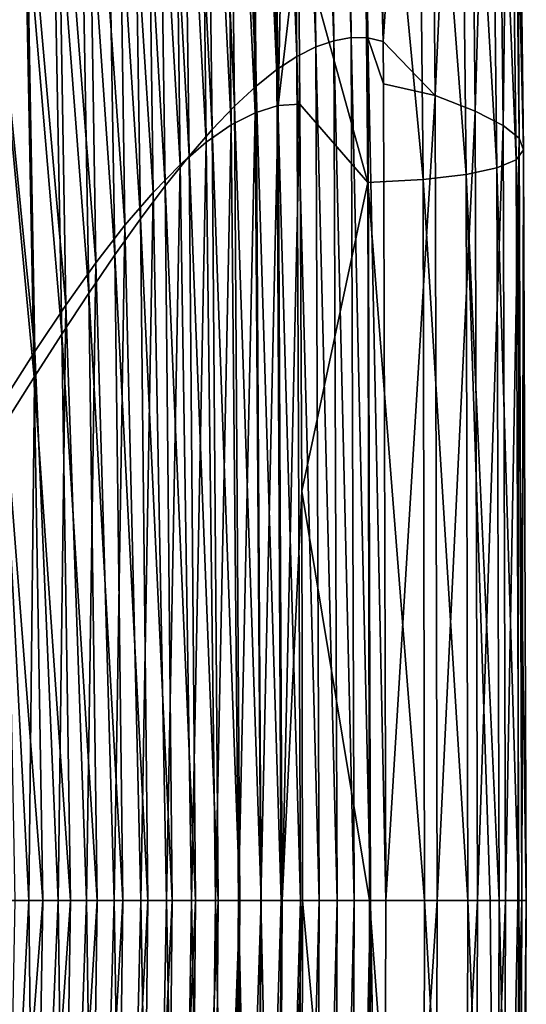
# Model space of a CAD drawing. Header units: metres. Extents: x -128 to 146, y -23 to 80.
# Tile 98 of 113: x 144.855 to 145.664, y -0.166 to 1.408. Entities that reach past the tile are written whole.
import ezdxf

# ---------------------------------------------------------------- set-up
doc = ezdxf.new("R2010")
doc.units = ezdxf.units.M
doc.layers.add('solid_509241_SW0001', color=7, linetype='CONTINUOUS')

msp = doc.modelspace()

# ---------------------------------------------------------------- linework, layer by layer
at = {"layer": 'solid_509241_SW0001'}
for points in [[(145.356918, 1.37435, -3.590069), (145.344543, 2.633446, -3.476146), (145.315384, 2.613809, -2.301102)], [(145.384521, 1.379157, -4.74243), (145.372253, 2.643131, -4.646834), (145.344543, 2.633446, -3.476146)], [(145.356918, 1.37435, -3.590069), (145.384521, 1.379157, -4.74243), (145.344543, 2.633446, -3.476146)], [(145.410736, 1.378922, -5.891635), (145.398499, 2.643175, -5.811949), (145.372253, 2.643131, -4.646834)], [(145.384521, 1.379157, -4.74243), (145.410736, 1.378922, -5.891635), (145.372253, 2.643131, -4.646834)], [(145.398499, 2.643175, -5.811949), (145.435577, 1.372956, -7.037212), (145.42511, 2.495273, -6.980529)], [(145.410736, 1.378922, -5.891635), (145.435577, 1.372956, -7.037212), (145.398499, 2.643175, -5.811949)], [(145.327927, 1.364324, -2.435213), (145.315384, 2.613809, -2.301102), (145.28479, 2.583959, -1.122978)], [(145.327927, 1.364324, -2.435213), (145.356918, 1.37435, -3.590069), (145.315384, 2.613809, -2.301102)], [(145.297546, 1.348927, -1.278556), (145.28479, 2.583959, -1.122978), (145.252762, 2.543731, 0.05698)], [(145.297546, 1.348927, -1.278556), (145.327927, 1.364324, -2.435213), (145.28479, 2.583959, -1.122978)], [(145.265808, 1.32806, -0.12078), (145.252762, 2.543731, 0.05698), (145.21933, 2.49306, 1.237529)], [(145.265808, 1.32806, -0.12078), (145.297546, 1.348927, -1.278556), (145.252762, 2.543731, 0.05698)], [(145.232727, 1.301682, 1.037435), (145.21933, 2.49306, 1.237529), (145.18454, 2.431984, 2.417398)], [(145.232727, 1.301682, 1.037435), (145.265808, 1.32806, -0.12078), (145.21933, 2.49306, 1.237529)], [(145.42511, 2.495273, -6.980529), (145.435577, 1.372956, -7.037212), (145.507278, 2.457419, -11.376132)], [(145.435577, 1.372956, -7.037212), (145.518539, 1.286897, -11.396841), (145.507278, 2.457419, -11.376132)], [(145.507278, 2.457419, -11.376132), (145.518539, 1.286897, -11.396841), (145.570724, 2.410876, -15.775793)], [(145.198303, 1.269804, 2.195389), (145.18454, 2.431984, 2.417398), (145.148438, 2.360642, 3.595273)], [(145.198303, 1.269804, 2.195389), (145.232727, 1.301682, 1.037435), (145.18454, 2.431984, 2.417398)], [(145.21904, 2.40272, -57.677616), (145.25563, 2.425293, -56.376255), (145.267807, 1.27052, -56.288677)], [(145.25563, 2.425293, -56.376255), (145.290558, 2.415935, -55.082745), (145.267807, 1.27052, -56.288677)], [(145.290558, 2.415935, -55.082745), (145.300491, 1.549209, -55.025494), (145.267807, 1.27052, -56.288677)], [(145.518539, 1.286897, -11.396841), (145.582535, 1.261867, -15.775525), (145.570724, 2.410876, -15.775793)], [(145.570724, 2.410876, -15.775793), (145.582535, 1.261867, -15.775525), (145.614731, 2.368094, -20.140692)], [(145.180588, 2.365164, -58.985847), (145.21904, 2.40272, -57.677616), (145.231277, 1.259047, -57.56913)], [(145.21904, 2.40272, -57.677616), (145.267807, 1.27052, -56.288677), (145.231277, 1.259047, -57.56913)], [(145.162567, 1.232497, 3.352361), (145.148438, 2.360642, 3.595273), (145.111069, 2.279276, 4.769825)], [(145.140305, 2.312126, -60.298111), (145.180588, 2.365164, -58.985847), (145.193008, 1.239666, -58.853615)], [(145.162567, 1.232497, 3.352361), (145.198303, 1.269804, 2.195389), (145.148438, 2.360642, 3.595273)], [(145.180588, 2.365164, -58.985847), (145.231277, 1.259047, -57.56913), (145.193008, 1.239666, -58.853615)], [(145.582535, 1.261867, -15.775525), (145.627197, 1.238952, -20.134773), (145.614731, 2.368094, -20.140692)], [(145.614731, 2.368094, -20.140692), (145.627197, 1.238952, -20.134773), (145.639801, 2.329292, -24.48041)], [(145.627197, 1.238952, -20.134773), (145.652786, 1.218276, -24.479946), (145.639801, 2.329292, -24.48041)], [(145.639801, 2.329292, -24.48041), (145.652786, 1.218276, -24.479946), (145.646393, 2.294722, -28.806328)], [(145.098267, 2.243372, -61.611649), (145.140305, 2.312126, -60.298111), (145.153, 1.212079, -60.140556)], [(145.140305, 2.312126, -60.298111), (145.193008, 1.239666, -58.853615), (145.153, 1.212079, -60.140556)], [(145.646393, 2.294722, -28.806328), (145.659592, 1.199979, -28.817406), (145.634766, 2.26458, -33.130421)], [(145.652786, 1.218276, -24.479946), (145.659592, 1.199979, -28.817406), (145.646393, 2.294722, -28.806328)], [(145.125549, 1.189886, 4.507621), (145.111069, 2.279276, 4.769825), (145.072464, 2.188221, 5.939734)], [(145.125549, 1.189886, 4.507621), (145.162567, 1.232497, 3.352361), (145.111069, 2.279276, 4.769825)], [(145.634766, 2.26458, -33.130421), (145.647736, 1.184175, -33.153839), (145.604874, 2.23895, -37.4641)], [(145.659592, 1.199979, -28.817406), (145.647736, 1.184175, -33.153839), (145.634766, 2.26458, -33.130421)], [(145.05455, 2.158961, -62.923729), (145.098267, 2.243372, -61.611649), (145.111313, 1.176136, -61.428429)], [(145.098267, 2.243372, -61.611649), (145.153, 1.212079, -60.140556), (145.111313, 1.176136, -61.428429)], [(145.604874, 2.23895, -37.4641), (145.617203, 1.170909, -37.495625), (145.556335, 2.218157, -41.81744)], [(145.647736, 1.184175, -33.153839), (145.617203, 1.170909, -37.495625), (145.604874, 2.23895, -37.4641)], [(145.556335, 2.218157, -41.81744), (145.56778, 1.160363, -41.848381), (145.488647, 2.202306, -46.198822)], [(145.617203, 1.170909, -37.495625), (145.56778, 1.160363, -41.848381), (145.556335, 2.218157, -41.81744)], [(145.08728, 1.142152, 5.660443), (145.072464, 2.188221, 5.939734), (145.0327, 2.087913, 7.103724)], [(145.08728, 1.142152, 5.660443), (145.125549, 1.189886, 4.507621), (145.072464, 2.188221, 5.939734)], [(145.40123, 2.191463, -50.614609), (145.411087, 1.147645, -50.60437), (145.300491, 1.549209, -55.025494)], [(145.488647, 2.202306, -46.198822), (145.499191, 1.152597, -46.216782), (145.40123, 2.191463, -50.614609)], [(145.499191, 1.152597, -46.216782), (145.411087, 1.147645, -50.60437), (145.40123, 2.191463, -50.614609)], [(145.56778, 1.160363, -41.848381), (145.499191, 1.152597, -46.216782), (145.488647, 2.202306, -46.198822)], [(145.009277, 2.059259, -64.231529), (145.05455, 2.158961, -62.923729), (145.067978, 1.131855, -62.715714)], [(145.05455, 2.158961, -62.923729), (145.111313, 1.176136, -61.428429), (145.067978, 1.131855, -62.715714)], [(145.047791, 1.089526, 6.810125), (145.0327, 2.087913, 7.103724), (144.991821, 1.978876, 8.260586)], [(145.047791, 1.089526, 6.810125), (145.08728, 1.142152, 5.660443), (145.0327, 2.087913, 7.103724)], [(144.96254, 1.944921, -65.532211), (145.009277, 2.059259, -64.231529), (145.023071, 1.079421, -64.000832)], [(145.009277, 2.059259, -64.231529), (145.067978, 1.131855, -62.715714), (145.023071, 1.079421, -64.000832)], [(145.007126, 1.032293, 7.956005), (144.991821, 1.978876, 8.260586), (144.94989, 1.861728, 9.409211)], [(145.007126, 1.032293, 7.956005), (145.047791, 1.089526, 6.810125), (144.991821, 1.978876, 8.260586)], [(144.914474, 1.816883, -66.823044), (144.96254, 1.944921, -65.532211), (144.976639, 1.019186, -65.282211)], [(144.96254, 1.944921, -65.532211), (145.023071, 1.079421, -64.000832), (144.976639, 1.019186, -65.282211)], [(144.965286, 0.970786, 9.097476), (144.94989, 1.861728, 9.409211), (144.906967, 1.737171, 10.548615)], [(144.965286, 0.970786, 9.097476), (145.007126, 1.032293, 7.956005), (144.94989, 1.861728, 9.409211)], [(144.865173, 1.676336, -68.101532), (144.914474, 1.816883, -66.823044), (144.928772, 0.951657, -66.558327)], [(144.914474, 1.816883, -66.823044), (144.976639, 1.019186, -65.282211), (144.928772, 0.951657, -66.558327)], [(144.922333, 0.905386, 10.233999), (144.906967, 1.737171, 10.548615), (144.863113, 1.605979, 11.677953)], [(144.922333, 0.905386, 10.233999), (144.965286, 0.970786, 9.097476), (144.906967, 1.737171, 10.548615)], [(144.814804, 1.524716, -69.365486), (144.865173, 1.676336, -68.101532), (144.879517, 0.877485, -67.827797)], [(144.865173, 1.676336, -68.101532), (144.928772, 0.951657, -66.558327), (144.879517, 0.877485, -67.827797)], [(144.878281, 0.836512, 11.365114), (144.863113, 1.605979, 11.677953), (144.81839, 1.468974, 12.796511)], [(144.878281, 0.836512, 11.365114), (144.922333, 0.905386, 10.233999), (144.863113, 1.605979, 11.677953)], [(145.300491, 1.549209, -55.025494), (145.302551, 1.272943, -55.013561), (145.267807, 1.27052, -56.288677)], [(145.411087, 1.147645, -50.60437), (145.302551, 1.272943, -55.013561), (145.300491, 1.549209, -55.025494)], [(144.814804, 1.524716, -69.365486), (144.879517, 0.877485, -67.827797), (144.828949, 0.797456, -69.089409)], [(144.833176, 0.764609, 12.490435), (144.878281, 0.836512, 11.365114), (144.81839, 1.468974, 12.796511)], [(145.361908, 0, -3.66594), (145.356918, 1.37435, -3.590069), (145.327927, 1.364324, -2.435213)], [(145.389084, 0, -4.796917), (145.384521, 1.379157, -4.74243), (145.356918, 1.37435, -3.590069)], [(145.361908, 0, -3.66594), (145.389084, 0, -4.796917), (145.356918, 1.37435, -3.590069)], [(145.414978, 0, -5.927919), (145.410736, 1.378922, -5.891635), (145.384521, 1.379157, -4.74243)], [(145.389084, 0, -4.796917), (145.414978, 0, -5.927919), (145.384521, 1.379157, -4.74243)], [(145.410736, 1.378922, -5.891635), (145.43959, 0, -7.058945), (145.435974, 1.305567, -7.039392)], [(145.414978, 0, -5.927919), (145.43959, 0, -7.058945), (145.410736, 1.378922, -5.891635)], [(145.410736, 1.378922, -5.891635), (145.435974, 1.305567, -7.039392), (145.435577, 1.372956, -7.037212)], [(145.435577, 1.372956, -7.037212), (145.435974, 1.305567, -7.039392), (145.518539, 1.286897, -11.396841)], [(145.333466, 0, -2.53499), (145.327927, 1.364324, -2.435213), (145.297546, 1.348927, -1.278556)], [(145.333466, 0, -2.53499), (145.361908, 0, -3.66594), (145.327927, 1.364324, -2.435213)], [(145.303726, 0, -1.404069), (145.297546, 1.348927, -1.278556), (145.265808, 1.32806, -0.12078)], [(145.303726, 0, -1.404069), (145.333466, 0, -2.53499), (145.297546, 1.348927, -1.278556)], [(145.27272, 0, -0.273178), (145.265808, 1.32806, -0.12078), (145.232727, 1.301682, 1.037435)], [(145.27272, 0, -0.273178), (145.303726, 0, -1.404069), (145.265808, 1.32806, -0.12078)], [(145.240417, 0, 0.857683), (145.232727, 1.301682, 1.037435), (145.198303, 1.269804, 2.195389)], [(145.240417, 0, 0.857683), (145.27272, 0, -0.273178), (145.232727, 1.301682, 1.037435)], [(145.435974, 1.305567, -7.039392), (145.43959, 0, -7.058945), (145.518539, 1.286897, -11.396841)], [(145.43959, 0, -7.058945), (145.521774, 0, -11.376648), (145.518539, 1.286897, -11.396841)], [(145.518539, 1.286897, -11.396841), (145.521774, 0, -11.376648), (145.582535, 1.261867, -15.775525)], [(145.206848, 0, 1.988514), (145.198303, 1.269804, 2.195389), (145.162567, 1.232497, 3.352361)], [(145.193008, 1.239666, -58.853615), (145.231277, 1.259047, -57.56913), (145.204437, 0, -58.568516)], [(145.206848, 0, 1.988514), (145.240417, 0, 0.857683), (145.198303, 1.269804, 2.195389)], [(145.231277, 1.259047, -57.56913), (145.239899, 0, -57.375885), (145.204437, 0, -58.568516)], [(145.231277, 1.259047, -57.56913), (145.267807, 1.27052, -56.288677), (145.239899, 0, -57.375885)], [(145.267807, 1.27052, -56.288677), (145.273941, 0, -56.18322), (145.239899, 0, -57.375885)], [(145.267807, 1.27052, -56.288677), (145.302551, 1.272943, -55.013561), (145.273941, 0, -56.18322)], [(145.302551, 1.272943, -55.013561), (145.305557, 0.654257, -54.996292), (145.273941, 0, -56.18322)], [(145.411087, 1.147645, -50.60437), (145.305557, 0.654257, -54.996292), (145.302551, 1.272943, -55.013561)], [(145.521774, 0, -11.376648), (145.585861, 0, -15.738312), (145.582535, 1.261867, -15.775525)], [(145.582535, 1.261867, -15.775525), (145.585861, 0, -15.738312), (145.627197, 1.238952, -20.134773)], [(145.172012, 0, 3.119312), (145.162567, 1.232497, 3.352361), (145.125549, 1.189886, 4.507621)], [(145.153, 1.212079, -60.140556), (145.193008, 1.239666, -58.853615), (145.167542, 0, -59.761105)], [(145.172012, 0, 3.119312), (145.206848, 0, 1.988514), (145.162567, 1.232497, 3.352361)], [(145.193008, 1.239666, -58.853615), (145.204437, 0, -58.568516), (145.167542, 0, -59.761105)], [(145.585861, 0, -15.738312), (145.63092, 0, -20.100332), (145.627197, 1.238952, -20.134773)], [(145.627197, 1.238952, -20.134773), (145.63092, 0, -20.100332), (145.652786, 1.218276, -24.479946)], [(145.111313, 1.176136, -61.428429), (145.153, 1.212079, -60.140556), (145.129242, 0, -60.953651)], [(145.153, 1.212079, -60.140556), (145.167542, 0, -59.761105), (145.129242, 0, -60.953651)], [(145.63092, 0, -20.100332), (145.650543, 0, -23.035892), (145.652786, 1.218276, -24.479946)], [(145.650543, 0, -23.035892), (145.656967, 0, -24.462542), (145.652786, 1.218276, -24.479946)], [(145.652786, 1.218276, -24.479946), (145.656967, 0, -24.462542), (145.659592, 1.199979, -28.817406)], [(145.659592, 1.199979, -28.817406), (145.663971, 0, -28.824787), (145.647736, 1.184175, -33.153839)], [(145.656967, 0, -24.462542), (145.663971, 0, -28.824787), (145.659592, 1.199979, -28.817406)], [(145.13588, 0, 4.250073), (145.125549, 1.189886, 4.507621), (145.08728, 1.142152, 5.660443)], [(145.13588, 0, 4.250073), (145.172012, 0, 3.119312), (145.125549, 1.189886, 4.507621)], [(145.647736, 1.184175, -33.153839), (145.651947, 0, -33.187031), (145.617203, 1.170909, -37.495625)], [(145.663971, 0, -28.824787), (145.651947, 0, -33.187031), (145.647736, 1.184175, -33.153839)], [(145.067978, 1.131855, -62.715714), (145.111313, 1.176136, -61.428429), (145.089508, 0, -62.146152)], [(145.111313, 1.176136, -61.428429), (145.129242, 0, -60.953651), (145.089508, 0, -62.146152)], [(145.617203, 1.170909, -37.495625), (145.620895, 0, -37.549171), (145.56778, 1.160363, -41.848381)], [(145.651947, 0, -33.187031), (145.620895, 0, -37.549171), (145.617203, 1.170909, -37.495625)], [(145.499191, 1.152597, -46.216782), (145.501709, 0, -46.272877), (145.411087, 1.147645, -50.60437)], [(145.56778, 1.160363, -41.848381), (145.570816, 0, -41.911171), (145.499191, 1.152597, -46.216782)], [(145.570816, 0, -41.911171), (145.501709, 0, -46.272877), (145.499191, 1.152597, -46.216782)], [(145.606186, 0, -39.014984), (145.570816, 0, -41.911171), (145.56778, 1.160363, -41.848381)], [(145.620895, 0, -37.549171), (145.606186, 0, -39.014984), (145.56778, 1.160363, -41.848381)], [(145.098465, 0, 5.380795), (145.08728, 1.142152, 5.660443), (145.047791, 1.089526, 6.810125)], [(145.098465, 0, 5.380795), (145.13588, 0, 4.250073), (145.08728, 1.142152, 5.660443)], [(145.411087, 1.147645, -50.60437), (145.413589, 0, -50.634125), (145.305557, 0.654257, -54.996292)], [(145.501709, 0, -46.272877), (145.413589, 0, -50.634125), (145.411087, 1.147645, -50.60437)], [(145.023071, 1.079421, -64.000832), (145.067978, 1.131855, -62.715714), (145.048355, 0, -63.338612)], [(145.067978, 1.131855, -62.715714), (145.089508, 0, -62.146152), (145.048355, 0, -63.338612)], [(145.059784, 0, 6.511475), (145.047791, 1.089526, 6.810125), (145.007126, 1.032293, 7.956005)], [(145.059784, 0, 6.511475), (145.098465, 0, 5.380795), (145.047791, 1.089526, 6.810125)], [(144.976639, 1.019186, -65.282211), (145.023071, 1.079421, -64.000832), (145.005768, 0, -64.531021)], [(145.023071, 1.079421, -64.000832), (145.048355, 0, -63.338612), (145.005768, 0, -64.531021)], [(145.019806, 0, 7.642107), (145.007126, 1.032293, 7.956005), (144.965286, 0.970786, 9.097476)], [(145.019806, 0, 7.642107), (145.059784, 0, 6.511475), (145.007126, 1.032293, 7.956005)], [(144.928772, 0.951657, -66.558327), (144.976639, 1.019186, -65.282211), (144.961777, 0, -65.723389)], [(144.976639, 1.019186, -65.282211), (145.005768, 0, -64.531021), (144.961777, 0, -65.723389)], [(144.978561, 0, 8.772693), (144.965286, 0.970786, 9.097476), (144.922333, 0.905386, 10.233999)], [(144.978561, 0, 8.772693), (145.019806, 0, 7.642107), (144.965286, 0.970786, 9.097476)], [(144.879517, 0.877485, -67.827797), (144.928772, 0.951657, -66.558327), (144.916351, 0, -66.91571)], [(144.928772, 0.951657, -66.558327), (144.961777, 0, -65.723389), (144.916351, 0, -66.91571)], [(144.93605, 0, 9.903234), (144.922333, 0.905386, 10.233999), (144.878281, 0.836512, 11.365114)], [(144.93605, 0, 9.903234), (144.978561, 0, 8.772693), (144.922333, 0.905386, 10.233999)], [(144.828949, 0.797456, -69.089409), (144.879517, 0.877485, -67.827797), (144.869507, 0, -68.107971)], [(144.879517, 0.877485, -67.827797), (144.916351, 0, -66.91571), (144.869507, 0, -68.107971)], [(144.892242, 0, 11.033727), (144.878281, 0.836512, 11.365114), (144.833176, 0.764609, 12.490435)], [(144.892242, 0, 11.033727), (144.93605, 0, 9.903234), (144.878281, 0.836512, 11.365114)], [(144.828949, 0.797456, -69.089409), (144.869507, 0, -68.107971), (144.821228, 0, -69.300171)], [(144.847153, 0, 12.164167), (144.892242, 0, 11.033727), (144.833176, 0.764609, 12.490435)], [(145.305557, 0.654257, -54.996292), (145.306549, 0, -54.990513), (145.273941, 0, -56.18322)], [(145.413589, 0, -50.634125), (145.306549, 0, -54.990513), (145.305557, 0.654257, -54.996292)], [(144.828949, -0.797451, -69.08947), (144.821228, 0, -69.300171), (144.869507, 0, -68.107971)], [(144.828949, -0.797451, -69.08947), (144.869507, 0, -68.107971), (144.879517, -0.877481, -67.827858)], [(144.833176, -0.764616, 12.490323), (144.892242, 0, 11.033727), (144.847153, 0, 12.164167)], [(144.833176, -0.764616, 12.490323), (144.878281, -0.836518, 11.365008), (144.892242, 0, 11.033727)], [(144.879517, -0.877481, -67.827858), (144.869507, 0, -68.107971), (144.916351, 0, -66.91571)], [(144.878281, -0.836518, 11.365008), (144.93605, 0, 9.903234), (144.892242, 0, 11.033727)], [(144.878281, -0.836518, 11.365008), (144.922333, -0.905392, 10.2339), (144.93605, 0, 9.903234)], [(144.879517, -0.877481, -67.827858), (144.916351, 0, -66.91571), (144.928772, -0.951654, -66.55838)], [(144.928772, -0.951654, -66.55838), (144.916351, 0, -66.91571), (144.961777, 0, -65.723389)], [(144.922333, -0.905392, 10.2339), (144.978561, 0, 8.772693), (144.93605, 0, 9.903234)], [(144.922333, -0.905392, 10.2339), (144.965286, -0.970791, 9.097383), (144.978561, 0, 8.772693)], [(144.928772, -0.951654, -66.55838), (144.961777, 0, -65.723389), (144.976639, -1.019184, -65.282257)], [(144.976639, -1.019184, -65.282257), (144.961777, 0, -65.723389), (145.005768, 0, -64.531021)], [(144.965286, -0.970791, 9.097383), (145.019806, 0, 7.642107), (144.978561, 0, 8.772693)], [(144.965286, -0.970791, 9.097383), (145.007126, -1.032298, 7.955918), (145.019806, 0, 7.642107)], [(144.976639, -1.019184, -65.282257), (145.005768, 0, -64.531021), (145.023071, -1.079419, -64.000877)], [(145.023071, -1.079419, -64.000877), (145.005768, 0, -64.531021), (145.048355, 0, -63.338612)], [(145.007126, -1.032298, 7.955918), (145.059784, 0, 6.511475), (145.019806, 0, 7.642107)], [(145.007126, -1.032298, 7.955918), (145.047806, -1.08953, 6.810044), (145.059784, 0, 6.511475)], [(145.023071, -1.079419, -64.000877), (145.048355, 0, -63.338612), (145.067978, -1.131853, -62.715748)], [(145.047806, -1.08953, 6.810044), (145.098465, 0, 5.380795), (145.059784, 0, 6.511475)], [(145.047806, -1.08953, 6.810044), (145.087296, -1.142155, 5.660368), (145.098465, 0, 5.380795)], [(145.067978, -1.131853, -62.715748), (145.048355, 0, -63.338612), (145.089508, 0, -62.146152)], [(145.067978, -1.131853, -62.715748), (145.089508, 0, -62.146152), (145.111313, -1.176135, -61.428463)], [(145.087296, -1.142155, 5.660368), (145.13588, 0, 4.250073), (145.098465, 0, 5.380795)], [(145.087296, -1.142155, 5.660368), (145.125549, -1.189889, 4.507553), (145.13588, 0, 4.250073)], [(145.111313, -1.176135, -61.428463), (145.089508, 0, -62.146152), (145.129242, 0, -60.953651)], [(145.111313, -1.176135, -61.428463), (145.129242, 0, -60.953651), (145.153, -1.212078, -60.140579)], [(145.125549, -1.189889, 4.507553), (145.172012, 0, 3.119312), (145.13588, 0, 4.250073)], [(145.125549, -1.189889, 4.507553), (145.162567, -1.232499, 3.3523), (145.172012, 0, 3.119312)], [(145.153, -1.212078, -60.140579), (145.129242, 0, -60.953651), (145.167542, 0, -59.761105)], [(145.153, -1.212078, -60.140579), (145.167542, 0, -59.761105), (145.193008, -1.239665, -58.853634)], [(145.162567, -1.232499, 3.3523), (145.206848, 0, 1.988514), (145.172012, 0, 3.119312)], [(145.162567, -1.232499, 3.3523), (145.198303, -1.269805, 2.195335), (145.206848, 0, 1.988514)], [(145.193008, -1.239665, -58.853634), (145.167542, 0, -59.761105), (145.204437, 0, -58.568516)], [(145.193008, -1.239665, -58.853634), (145.204437, 0, -58.568516), (145.231277, -1.259047, -57.569141)], [(145.198303, -1.269805, 2.195335), (145.240417, 0, 0.857683), (145.206848, 0, 1.988514)], [(145.198303, -1.269805, 2.195335), (145.232727, -1.301683, 1.037387), (145.240417, 0, 0.857683)], [(145.231277, -1.259047, -57.569141), (145.204437, 0, -58.568516), (145.239899, 0, -57.375885)], [(145.231277, -1.259047, -57.569141), (145.239899, 0, -57.375885), (145.267807, -1.27052, -56.288681)], [(145.232727, -1.301683, 1.037387), (145.27272, 0, -0.273178), (145.240417, 0, 0.857683)], [(145.232727, -1.301683, 1.037387), (145.265808, -1.328061, -0.120821), (145.27272, 0, -0.273178)], [(145.267807, -1.27052, -56.288681), (145.239899, 0, -57.375885), (145.273941, 0, -56.18322)], [(145.265808, -1.328061, -0.120821), (145.303726, 0, -1.404069), (145.27272, 0, -0.273178)], [(145.265808, -1.328061, -0.120821), (145.297546, -1.348927, -1.27859), (145.303726, 0, -1.404069)], [(145.267807, -1.27052, -56.288681), (145.273941, 0, -56.18322), (145.306549, 0, -54.990513)], [(145.305557, -0.65426, -54.996292), (145.267807, -1.27052, -56.288681), (145.306549, 0, -54.990513)], [(145.297546, -1.348927, -1.27859), (145.333466, 0, -2.53499), (145.303726, 0, -1.404069)], [(145.297546, -1.348927, -1.27859), (145.327927, -1.364324, -2.43524), (145.333466, 0, -2.53499)], [(145.411087, -1.147645, -50.60437), (145.305557, -0.65426, -54.996292), (145.306549, 0, -54.990513)], [(145.411087, -1.147645, -50.60437), (145.306549, 0, -54.990513), (145.413589, 0, -50.634125)], [(145.327927, -1.364324, -2.43524), (145.361908, 0, -3.66594), (145.333466, 0, -2.53499)], [(145.327927, -1.364324, -2.43524), (145.356918, -1.37435, -3.590089), (145.361908, 0, -3.66594)], [(145.356918, -1.37435, -3.590089), (145.389084, 0, -4.796917), (145.361908, 0, -3.66594)], [(145.356918, -1.37435, -3.590089), (145.384521, -1.379157, -4.742444), (145.389084, 0, -4.796917)], [(145.384521, -1.379157, -4.742444), (145.414978, 0, -5.927919), (145.389084, 0, -4.796917)], [(145.384521, -1.379157, -4.742444), (145.410751, -1.378922, -5.891642), (145.414978, 0, -5.927919)], [(145.410751, -1.378922, -5.891642), (145.435577, -1.372956, -7.037212), (145.414978, 0, -5.927919)], [(145.411087, -1.147645, -50.60437), (145.413589, 0, -50.634125), (145.499191, -1.152597, -46.216782)], [(145.499191, -1.152597, -46.216782), (145.413589, 0, -50.634125), (145.501709, 0, -46.272877)], [(145.435974, -1.30556, -7.039392), (145.43959, 0, -7.058945), (145.414978, 0, -5.927919)], [(145.435974, -1.30556, -7.039392), (145.414978, 0, -5.927919), (145.435577, -1.372956, -7.037212)], [(145.435974, -1.30556, -7.039392), (145.521774, 0, -11.376648), (145.43959, 0, -7.058945)], [(145.518539, -1.286897, -11.396841), (145.521774, 0, -11.376648), (145.435974, -1.30556, -7.039392)], [(145.499191, -1.152597, -46.216782), (145.501709, 0, -46.272877), (145.56778, -1.160363, -41.848381)], [(145.56778, -1.160363, -41.848381), (145.501709, 0, -46.272877), (145.570816, 0, -41.911171)], [(145.518539, -1.286897, -11.396841), (145.585861, 0, -15.738312), (145.521774, 0, -11.376648)], [(145.582535, -1.261867, -15.775525), (145.585861, 0, -15.738312), (145.518539, -1.286897, -11.396841)], [(145.56778, -1.160363, -41.848381), (145.570816, 0, -41.911171), (145.617203, -1.170909, -37.495625)], [(145.617203, -1.170909, -37.495625), (145.570816, 0, -41.911171), (145.606186, 0, -39.014984)], [(145.582535, -1.261867, -15.775525), (145.63092, 0, -20.100332), (145.585861, 0, -15.738312)], [(145.627197, -1.238952, -20.134773), (145.63092, 0, -20.100332), (145.582535, -1.261867, -15.775525)], [(145.617203, -1.170909, -37.495625), (145.606186, 0, -39.014984), (145.620895, 0, -37.549171)], [(145.617203, -1.170909, -37.495625), (145.620895, 0, -37.549171), (145.647736, -1.184175, -33.153839)], [(145.647736, -1.184175, -33.153839), (145.620895, 0, -37.549171), (145.651947, 0, -33.187031)], [(145.627197, -1.238952, -20.134773), (145.656967, 0, -24.462542), (145.650543, 0, -23.035892)], [(145.652786, -1.218276, -24.479946), (145.656967, 0, -24.462542), (145.627197, -1.238952, -20.134773)], [(145.627197, -1.238952, -20.134773), (145.650543, 0, -23.035892), (145.63092, 0, -20.100332)], [(145.647736, -1.184175, -33.153839), (145.651947, 0, -33.187031), (145.659592, -1.199979, -28.817406)], [(145.659592, -1.199979, -28.817406), (145.651947, 0, -33.187031), (145.663971, 0, -28.824787)], [(145.652786, -1.218276, -24.479946), (145.663971, 0, -28.824787), (145.656967, 0, -24.462542)], [(145.659592, -1.199979, -28.817406), (145.663971, 0, -28.824787), (145.652786, -1.218276, -24.479946)]]:
    msp.add_3dface(points, dxfattribs=at)

doc.saveas('drawing.dxf')
